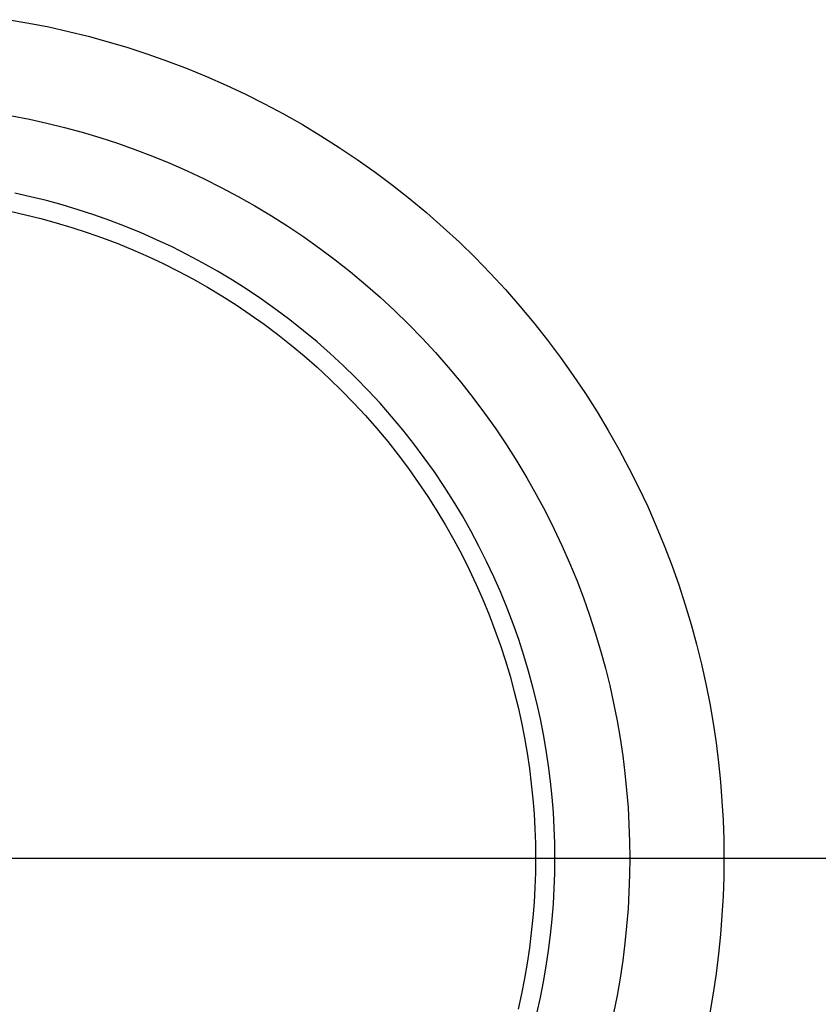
# Model space of a CAD drawing. Header units: millimetres. Extents: x -1135 to -483, y 786 to 1438.
# Tile 11 of 14: x -799 to -744, y 1102 to 1170. Entities that reach past the tile are written whole.
import ezdxf

# ---------------------------------------------------------------- set-up
doc = ezdxf.new("R2010")
doc.units = ezdxf.units.MM
doc.layers.add('EXTRUSIÓN', color=7, linetype='Continuous')

msp = doc.modelspace()

# ---------------------------------------------------------------- linework, layer by layer
at = {"layer": 'EXTRUSIÓN'}
for points in [[(-799.706, 1169.924), (-798.347, 1169.689), (-796.985, 1169.42), (-795.62, 1169.117), (-794.253, 1168.779), (-792.886, 1168.405), (-791.52, 1167.996), (-790.156, 1167.551), (-788.795, 1167.07), (-787.44, 1166.553), (-786.09, 1165.999), (-784.749, 1165.409), (-783.417, 1164.783), (-782.095, 1164.12), (-780.786, 1163.422), (-779.489, 1162.688), (-778.208, 1161.919), (-776.943, 1161.115), (-775.696, 1160.276), (-774.468, 1159.404), (-773.26, 1158.499), (-772.074, 1157.561), (-770.911, 1156.592), (-769.773, 1155.592), (-768.659, 1154.562), (-767.573, 1153.503), (-766.514, 1152.417), (-765.484, 1151.304), (-764.484, 1150.165), (-763.515, 1149.002), (-762.577, 1147.816), (-761.672, 1146.608), (-760.8, 1145.38), (-759.961, 1144.133), (-759.157, 1142.868), (-758.388, 1141.587), (-757.654, 1140.291), (-756.956, 1138.981), (-756.293, 1137.659), (-755.667, 1136.327), (-755.077, 1134.986), (-754.524, 1133.637), (-754.006, 1132.281), (-753.525, 1130.921), (-753.08, 1129.557), (-752.671, 1128.19), (-752.298, 1126.823), (-751.959, 1125.456), (-751.656, 1124.091), (-751.387, 1122.729), (-751.152, 1121.371), (-750.951, 1120.018), (-750.782, 1118.671), (-750.646, 1117.331), (-750.541, 1116), (-750.467, 1114.678), (-750.423, 1113.366), (-750.409, 1112.066), (-750.423, 1110.765), (-750.467, 1109.453), (-750.541, 1108.131), (-750.646, 1106.8), (-750.782, 1105.46), (-750.951, 1104.114), (-751.152, 1102.761), (-751.387, 1101.402)], [(-799.529, 1163.3), (-798.318, 1163.061), (-797.104, 1162.792), (-795.889, 1162.491), (-794.674, 1162.159), (-793.459, 1161.795), (-792.246, 1161.4), (-791.036, 1160.972), (-789.831, 1160.512), (-788.632, 1160.02), (-787.439, 1159.495), (-786.254, 1158.938), (-785.079, 1158.349), (-783.915, 1157.728), (-782.762, 1157.076), (-781.623, 1156.392), (-780.498, 1155.677), (-779.389, 1154.932), (-778.297, 1154.156), (-777.224, 1153.351), (-776.169, 1152.517), (-775.135, 1151.655), (-774.123, 1150.766), (-773.133, 1149.85), (-772.167, 1148.909), (-771.226, 1147.943), (-770.31, 1146.953), (-769.421, 1145.941), (-768.559, 1144.907), (-767.725, 1143.853), (-766.92, 1142.779), (-766.145, 1141.687), (-765.399, 1140.578), (-764.684, 1139.453), (-764, 1138.314), (-763.348, 1137.161), (-762.727, 1135.997), (-762.138, 1134.822), (-761.581, 1133.637), (-761.057, 1132.445), (-760.564, 1131.245), (-760.104, 1130.04), (-759.677, 1128.83), (-759.281, 1127.617), (-758.917, 1126.403), (-758.585, 1125.187), (-758.284, 1123.972), (-758.015, 1122.758), (-757.776, 1121.547), (-757.567, 1120.339), (-757.388, 1119.136), (-757.238, 1117.938), (-757.117, 1116.747), (-757.023, 1115.564), (-756.958, 1114.388), (-756.919, 1113.222), (-756.906, 1112.066), (-756.919, 1110.909), (-756.958, 1109.743), (-757.023, 1108.567), (-757.117, 1107.384), (-757.238, 1106.193), (-757.388, 1104.995), (-757.567, 1103.792), (-757.776, 1102.584), (-758.015, 1101.373)], [(-763.309, 1101.353), (-763.066, 1102.445), (-762.851, 1103.535), (-762.663, 1104.622), (-762.502, 1105.704), (-762.367, 1106.781), (-762.258, 1107.853), (-762.174, 1108.918), (-762.115, 1109.976), (-762.08, 1111.025), (-762.068, 1112.066), (-762.08, 1113.106), (-762.115, 1114.156), (-762.174, 1115.213), (-762.258, 1116.278), (-762.367, 1117.35), (-762.502, 1118.427), (-762.663, 1119.51), (-762.851, 1120.596), (-763.066, 1121.686), (-763.309, 1122.778), (-763.579, 1123.872), (-763.878, 1124.965), (-764.205, 1126.058), (-764.561, 1127.15), (-764.946, 1128.238), (-765.36, 1129.322), (-765.803, 1130.402), (-766.275, 1131.475), (-766.776, 1132.541), (-767.306, 1133.598), (-767.864, 1134.646), (-768.451, 1135.683), (-769.067, 1136.708), (-769.71, 1137.719), (-770.381, 1138.717), (-771.079, 1139.7), (-771.803, 1140.666), (-772.553, 1141.615), (-773.329, 1142.545), (-774.129, 1143.456), (-774.952, 1144.346), (-775.799, 1145.216), (-776.669, 1146.063), (-777.559, 1146.887), (-778.47, 1147.687), (-779.4, 1148.462), (-780.349, 1149.212), (-781.315, 1149.936), (-782.298, 1150.634), (-783.296, 1151.305), (-784.308, 1151.948), (-785.333, 1152.564), (-786.369, 1153.151), (-787.417, 1153.709), (-788.474, 1154.239), (-789.54, 1154.74), (-790.613, 1155.212), (-791.693, 1155.655), (-792.777, 1156.069), (-793.865, 1156.454), (-794.957, 1156.81), (-796.05, 1157.137), (-797.143, 1157.436), (-798.237, 1157.707), (-799.329, 1157.949)], [(-763.309, 1101.353), (-763.066, 1102.445), (-762.851, 1103.535), (-762.663, 1104.622), (-762.502, 1105.704), (-762.367, 1106.781), (-762.258, 1107.853), (-762.174, 1108.918), (-762.115, 1109.976), (-762.08, 1111.025), (-762.068, 1112.066), (-762.08, 1113.106), (-762.115, 1114.156), (-762.174, 1115.213), (-762.258, 1116.278), (-762.367, 1117.35), (-762.502, 1118.427), (-762.663, 1119.51), (-762.851, 1120.596), (-763.066, 1121.686), (-763.309, 1122.778), (-763.579, 1123.872), (-763.878, 1124.965), (-764.205, 1126.058), (-764.561, 1127.15), (-764.946, 1128.238), (-765.36, 1129.322), (-765.803, 1130.402), (-766.275, 1131.475), (-766.776, 1132.541), (-767.306, 1133.598), (-767.864, 1134.646), (-768.451, 1135.683), (-769.067, 1136.708), (-769.71, 1137.719), (-770.381, 1138.717), (-771.079, 1139.7), (-771.803, 1140.666), (-772.553, 1141.615), (-773.329, 1142.545), (-774.129, 1143.456), (-774.952, 1144.346), (-775.799, 1145.216), (-776.669, 1146.063), (-777.559, 1146.887), (-778.47, 1147.687), (-779.4, 1148.462), (-780.349, 1149.212), (-781.315, 1149.936), (-782.298, 1150.634), (-783.296, 1151.305), (-784.308, 1151.948), (-785.333, 1152.564), (-786.369, 1153.151), (-787.417, 1153.709), (-788.474, 1154.239), (-789.54, 1154.74), (-790.613, 1155.212), (-791.693, 1155.655), (-792.777, 1156.069), (-793.865, 1156.454), (-794.957, 1156.81), (-796.05, 1157.137), (-797.143, 1157.436), (-798.237, 1157.707), (-799.329, 1157.949)], [(-763.309, 1101.353), (-763.066, 1102.445), (-762.851, 1103.535), (-762.663, 1104.622), (-762.502, 1105.704), (-762.367, 1106.781), (-762.258, 1107.853), (-762.174, 1108.918), (-762.115, 1109.976), (-762.08, 1111.025), (-762.068, 1112.066), (-762.08, 1113.106), (-762.115, 1114.156), (-762.174, 1115.213), (-762.258, 1116.278), (-762.367, 1117.35), (-762.502, 1118.427), (-762.663, 1119.51), (-762.851, 1120.596), (-763.066, 1121.686), (-763.309, 1122.778), (-763.579, 1123.872), (-763.878, 1124.965), (-764.205, 1126.058), (-764.561, 1127.15), (-764.946, 1128.238), (-765.36, 1129.322), (-765.803, 1130.402), (-766.275, 1131.475), (-766.776, 1132.541), (-767.306, 1133.598), (-767.864, 1134.646), (-768.451, 1135.683), (-769.067, 1136.708), (-769.71, 1137.719), (-770.381, 1138.717), (-771.079, 1139.7), (-771.803, 1140.666), (-772.553, 1141.615), (-773.329, 1142.545), (-774.129, 1143.456), (-774.952, 1144.346), (-775.799, 1145.216), (-776.669, 1146.063), (-777.559, 1146.887), (-778.47, 1147.687), (-779.4, 1148.462), (-780.349, 1149.212), (-781.315, 1149.936), (-782.298, 1150.634), (-783.296, 1151.305), (-784.308, 1151.948), (-785.333, 1152.564), (-786.369, 1153.151), (-787.417, 1153.709), (-788.474, 1154.239), (-789.54, 1154.74), (-790.613, 1155.212), (-791.693, 1155.655), (-792.777, 1156.069), (-793.865, 1156.454), (-794.957, 1156.81), (-796.05, 1157.137), (-797.143, 1157.436), (-798.237, 1157.707), (-799.329, 1157.949)], [(-799.651, 1156.703), (-798.589, 1156.467), (-797.525, 1156.204), (-796.461, 1155.913), (-795.398, 1155.595), (-794.336, 1155.248), (-793.278, 1154.874), (-792.223, 1154.471), (-791.173, 1154.04), (-790.129, 1153.581), (-789.092, 1153.094), (-788.063, 1152.578), (-787.044, 1152.035), (-786.035, 1151.464), (-785.038, 1150.865), (-784.054, 1150.239), (-783.083, 1149.587), (-782.127, 1148.908), (-781.187, 1148.203), (-780.264, 1147.473), (-779.359, 1146.719), (-778.473, 1145.941), (-777.607, 1145.139), (-776.761, 1144.315), (-775.937, 1143.47), (-775.136, 1142.603), (-774.357, 1141.717), (-773.603, 1140.812), (-772.873, 1139.889), (-772.168, 1138.949), (-771.49, 1137.993), (-770.837, 1137.023), (-770.211, 1136.038), (-769.613, 1135.041), (-769.041, 1134.032), (-768.498, 1133.013), (-767.982, 1131.984), (-767.495, 1130.948), (-767.036, 1129.904), (-766.605, 1128.854), (-766.202, 1127.799), (-765.828, 1126.74), (-765.482, 1125.678), (-765.163, 1124.615), (-764.873, 1123.551), (-764.609, 1122.487), (-764.373, 1121.425), (-764.164, 1120.365), (-763.981, 1119.307), (-763.825, 1118.254), (-763.693, 1117.206), (-763.587, 1116.164), (-763.506, 1115.128), (-763.448, 1114.099), (-763.414, 1113.078), (-763.403, 1112.066), (-763.414, 1111.053), (-763.448, 1110.032), (-763.506, 1109.004), (-763.587, 1107.968), (-763.693, 1106.925), (-763.825, 1105.877), (-763.981, 1104.824), (-764.164, 1103.767), (-764.373, 1102.706), (-764.609, 1101.644)], [(-948.171, 1112.066), (-669.85, 1112.066)], [(-942.345, 1112.066), (-675.676, 1112.066)], [(-942.345, 1112.066), (-675.676, 1112.066)], [(-936.519, 1112.066), (-681.502, 1112.066)], [(-855.831, 1112.066), (-762.068, 1112.066)], [(-855.831, 1112.066), (-762.068, 1112.066)]]:
    msp.add_lwpolyline(points, dxfattribs=at)
at = {"layer": 'EXTRUSIÓN', "extrusion": (0, 1, 0)}
for points in [[(496.393, -1245.527), (763.403, -600.909)], [(750.409, -595.527), (763.403, -600.909)], [(483.4, -1240.145), (750.409, -595.527)]]:
    msp.add_lwpolyline(points, dxfattribs=at)
at = {"layer": 'EXTRUSIÓN', "extrusion": (1, 0, 0)}
msp.add_lwpolyline([(1112.066, -920.527), (1112.066, -826.764)], dxfattribs=at)

doc.saveas('drawing.dxf')
